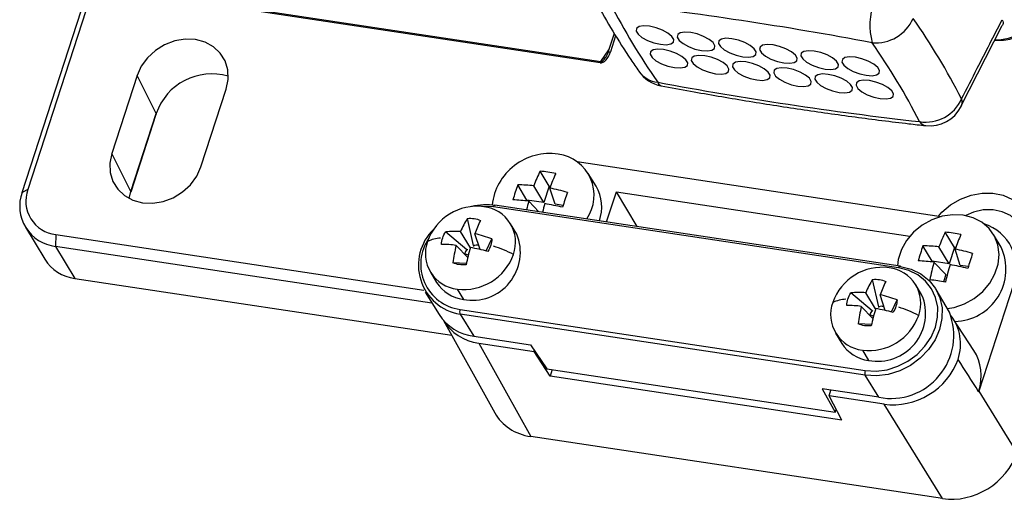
# Model space of a CAD drawing. Header units: millimetres. Extents: x 6 to 590, y 6 to 416.
# Tile 19 of 33: x 398 to 453, y 150 to 177. Entities that reach past the tile are written whole.
import ezdxf

# ---------------------------------------------------------------- set-up
doc = ezdxf.new("R2010")
doc.units = ezdxf.units.MM

msp = doc.modelspace()

# ---------------------------------------------------------------- linework, layer by layer
at = {"color": 7, "linetype": 'Continuous', "lineweight": 25}
for p, q in [((397.72, 167.627), (404.914, 189.777)), ((405.083, 189.463), (398.043, 167.786)), ((430.479, 174.96), (410.263, 178.003)), ((410.299, 178.079), (430.515, 175.036)), ((450.909, 172.486), (453.253, 177.07)), ((431.264, 176.629), (430.913, 175.55)), ((431.347, 176.498), (431.049, 175.58)), ((430.515, 175.036), (430.964, 175.707)), ((404.232, 174.238), (402.803, 169.838)), ((405.318, 172.086), (404.232, 174.238)), ((407.853, 169.078), (409.282, 173.477)), ((403.889, 167.686), (405.318, 172.086)), ((403.893, 167.657), (405.322, 172.056)), ((403.889, 167.686), (402.803, 169.838)), ((429.173, 169.369), (449.798, 166.265)), ((427.588, 167.971), (427.067, 168.832)), ((430.238, 167.975), (429.8, 168.702)), ((426.323, 167.193), (425.802, 168.053)), ((427.288, 167.047), (426.708, 168.004)), ((427.588, 167.971), (427.288, 167.047)), ((427.654, 167.961), (427.588, 167.971)), ((398.043, 167.786), (397.72, 167.627)), ((403.791, 167.279), (403.889, 167.686)), ((427.917, 166.953), (427.62, 167.866)), ((430.837, 165.959), (431.387, 167.653)), ((431.387, 167.653), (448.014, 165.15)), ((432.568, 165.698), (431.387, 167.653)), ((447.376, 163.349), (424.419, 166.805)), ((447.461, 163.456), (424.503, 166.912)), ((426.323, 167.193), (426.308, 167.144)), ((427.288, 167.047), (426.323, 167.193)), ((427.003, 166.536), (426.425, 167.13)), ((428.369, 166.885), (427.917, 166.953)), ((423.295, 164.613), (422.947, 166.154)), ((425.746, 165.271), (425.394, 165.855)), ((397.906, 165.664), (399.002, 163.846)), ((399.624, 165.24), (399.618, 164.573)), ((399.624, 165.24), (420.481, 162.101)), ((422.924, 164.384), (421.715, 165.394)), ((423.116, 164.491), (422.561, 165.407)), ((423.663, 164.398), (423.374, 165.285)), ((448.011, 165.14), (448.014, 165.15)), ((450.545, 164.516), (450.024, 165.376)), ((453.195, 164.519), (452.757, 165.246)), ((420.936, 161.364), (399.618, 164.573)), ((399.618, 164.573), (400.714, 162.755)), ((422.968, 163.949), (422.309, 164.629)), ((424.021, 164.313), (424.335, 165)), ((449.281, 163.737), (448.76, 164.597)), ((422.793, 164.157), (422.786, 164.136)), ((423.002, 164.082), (422.793, 164.157)), ((450.245, 163.592), (449.666, 164.548)), ((450.545, 164.516), (450.245, 163.592)), ((450.612, 164.506), (450.545, 164.516)), ((450.874, 163.497), (450.577, 164.411)), ((422.888, 163.604), (422.132, 163.643)), ((449.281, 163.737), (449.265, 163.688)), ((450.245, 163.592), (449.281, 163.737)), ((450.049, 162.989), (449.382, 163.674)), ((451.327, 163.429), (450.874, 163.497)), ((420.854, 163.119), (421.207, 162.535)), ((450.049, 162.989), (449.913, 162.569)), ((400.714, 162.755), (422.059, 159.542)), ((446.252, 161.157), (445.905, 162.698)), ((448.703, 161.815), (448.351, 162.4)), ((453.886, 162.42), (451.922, 156.374)), ((420.557, 161.97), (421.345, 160.711)), ((422.367, 162.156), (422.719, 161.571)), ((445.881, 160.928), (444.672, 161.939)), ((446.073, 161.035), (445.519, 161.951)), ((446.62, 160.943), (446.331, 161.829)), ((450.252, 160.841), (449.506, 162.126)), ((446.979, 160.857), (447.292, 161.544)), ((445.489, 157.277), (422.532, 160.733)), ((422.532, 160.733), (423.306, 159.482)), ((422.534, 161.001), (445.491, 157.545)), ((445.925, 160.493), (445.266, 161.173)), ((445.75, 160.701), (445.744, 160.68)), ((445.959, 160.627), (445.75, 160.701)), ((421.597, 160.374), (424.497, 155.155)), ((445.845, 160.148), (445.089, 160.188)), ((451.641, 158.682), (450.471, 160.479)), ((443.812, 159.664), (444.164, 159.079)), ((423.306, 159.482), (426.52, 158.999)), ((423.601, 159.093), (426.539, 153.805)), ((423.601, 159.093), (426.723, 158.623)), ((426.52, 158.999), (427.445, 157.644)), ((426.723, 158.623), (426.74, 158.676)), ((427.634, 157.222), (426.723, 158.623)), ((445.324, 158.7), (445.676, 158.115)), ((427.445, 157.644), (443.782, 155.184)), ((427.755, 157.597), (427.634, 157.222)), ((444.154, 154.735), (427.634, 157.222)), ((446.263, 156.027), (445.489, 157.277)), ((446.263, 156.027), (443.049, 156.51)), ((443.049, 156.51), (443.782, 155.184)), ((443.436, 156.107), (443.543, 156.436)), ((451.922, 156.374), (454.079, 152.89)), ((446.558, 155.637), (443.436, 156.107)), ((444.154, 154.735), (443.436, 156.107)), ((449.864, 150.294), (446.558, 155.637)), ((443.782, 155.184), (443.834, 155.346)), ((449.864, 150.294), (426.539, 153.805))]:
    msp.add_line(p, q, dxfattribs=at)
at = {"color": 7, "linetype": 'Continuous', "lineweight": 25, "flags": 128}
for points in [[(433.267, 177.031), (432.934, 177.053), (432.678, 177.011), (432.53, 176.91), (432.508, 176.763), (432.615, 176.586), (432.837, 176.401), (433.148, 176.231), (433.511, 176.096), (433.881, 176.013), (434.214, 175.99), (434.47, 176.032), (434.618, 176.133), (434.64, 176.281), (434.534, 176.458), (434.311, 176.642), (434, 176.812), (433.638, 176.947), (433.267, 177.031)], [(452.889, 176.271), (453.191, 176.288), (453.606, 176.359), (453.936, 176.48), (454.169, 176.649), (454.298, 176.86), (454.319, 177.106), (454.232, 177.379)], [(409.282, 173.477), (409.394, 174.025), (409.373, 174.565), (409.221, 175.069), (408.946, 175.512), (408.561, 175.873), (408.085, 176.132), (407.543, 176.277), (406.961, 176.301), (406.369, 176.203), (405.797, 175.986), (405.273, 175.663), (404.823, 175.25), (404.47, 174.767), (404.232, 174.238)], [(435.6, 176.68), (435.267, 176.702), (435.011, 176.66), (434.863, 176.559), (434.841, 176.412), (434.947, 176.235), (435.169, 176.05), (435.481, 175.88), (435.843, 175.745), (436.214, 175.662), (436.547, 175.639), (436.803, 175.681), (436.951, 175.782), (436.973, 175.93), (436.866, 176.107), (436.644, 176.291), (436.333, 176.461), (435.97, 176.596), (435.6, 176.68)], [(437.932, 176.329), (437.599, 176.351), (437.343, 176.309), (437.195, 176.208), (437.173, 176.06), (437.28, 175.884), (437.502, 175.699), (437.813, 175.529), (438.176, 175.394), (438.546, 175.311), (438.879, 175.288), (439.135, 175.33), (439.283, 175.431), (439.305, 175.579), (439.199, 175.756), (438.976, 175.94), (438.665, 176.11), (438.303, 176.245), (437.932, 176.329)], [(434.062, 175.713), (433.729, 175.735), (433.473, 175.693), (433.325, 175.592), (433.303, 175.444), (433.409, 175.268), (433.632, 175.083), (433.943, 174.913), (434.305, 174.778), (434.676, 174.695), (435.009, 174.672), (435.265, 174.714), (435.413, 174.815), (435.435, 174.963), (435.328, 175.14), (435.106, 175.324), (434.795, 175.494), (434.432, 175.629), (434.062, 175.713)], [(440.265, 175.978), (439.931, 176), (439.675, 175.958), (439.527, 175.857), (439.505, 175.709), (439.612, 175.533), (439.834, 175.348), (440.146, 175.178), (440.508, 175.043), (440.878, 174.959), (441.212, 174.937), (441.468, 174.979), (441.616, 175.08), (441.638, 175.228), (441.531, 175.404), (441.309, 175.589), (440.998, 175.759), (440.635, 175.894), (440.265, 175.978)], [(430.917, 175.521), (430.912, 175.537), (430.913, 175.55)], [(430.913, 175.55), (430.914, 175.552), (430.922, 175.564), (430.937, 175.574), (430.958, 175.58), (430.985, 175.583), (431.015, 175.583), (431.049, 175.58)], [(436.394, 175.362), (436.061, 175.384), (435.805, 175.342), (435.657, 175.241), (435.635, 175.093), (435.742, 174.917), (435.964, 174.732), (436.275, 174.562), (436.638, 174.427), (437.008, 174.343), (437.341, 174.321), (437.597, 174.363), (437.745, 174.464), (437.767, 174.612), (437.661, 174.788), (437.439, 174.973), (437.127, 175.143), (436.765, 175.278), (436.394, 175.362)], [(442.597, 175.626), (442.264, 175.649), (442.008, 175.607), (441.86, 175.506), (441.838, 175.358), (441.944, 175.181), (442.167, 174.997), (442.478, 174.827), (442.841, 174.692), (443.211, 174.608), (443.544, 174.586), (443.8, 174.628), (443.948, 174.729), (443.97, 174.877), (443.864, 175.053), (443.641, 175.238), (443.33, 175.408), (442.967, 175.543), (442.597, 175.626)], [(444.93, 175.275), (444.596, 175.298), (444.34, 175.256), (444.192, 175.155), (444.17, 175.007), (444.277, 174.83), (444.499, 174.646), (444.81, 174.476), (445.173, 174.341), (445.543, 174.257), (445.877, 174.235), (446.133, 174.277), (446.281, 174.378), (446.303, 174.525), (446.196, 174.702), (445.974, 174.887), (445.663, 175.057), (445.3, 175.192), (444.93, 175.275)], [(438.727, 175.011), (438.394, 175.033), (438.138, 174.991), (437.99, 174.89), (437.968, 174.742), (438.074, 174.565), (438.296, 174.381), (438.608, 174.211), (438.97, 174.076), (439.341, 173.992), (439.674, 173.97), (439.93, 174.012), (440.078, 174.113), (440.1, 174.261), (439.993, 174.437), (439.771, 174.622), (439.46, 174.792), (439.097, 174.927), (438.727, 175.011)], [(441.059, 174.659), (440.726, 174.682), (440.47, 174.64), (440.322, 174.539), (440.3, 174.391), (440.407, 174.214), (440.629, 174.03), (440.94, 173.86), (441.303, 173.725), (441.673, 173.641), (442.006, 173.619), (442.262, 173.661), (442.41, 173.762), (442.432, 173.909), (442.326, 174.086), (442.103, 174.271), (441.792, 174.441), (441.43, 174.576), (441.059, 174.659)], [(443.392, 174.308), (443.059, 174.331), (442.802, 174.289), (442.654, 174.188), (442.632, 174.04), (442.739, 173.863), (442.961, 173.679), (443.273, 173.509), (443.635, 173.374), (444.005, 173.29), (444.339, 173.268), (444.595, 173.31), (444.743, 173.411), (444.765, 173.558), (444.658, 173.735), (444.436, 173.92), (444.125, 174.09), (443.762, 174.225), (443.392, 174.308)], [(445.724, 173.957), (445.391, 173.979), (445.135, 173.938), (444.987, 173.837), (444.965, 173.689), (445.072, 173.512), (445.294, 173.328), (445.605, 173.158), (445.968, 173.023), (446.338, 172.939), (446.671, 172.917), (446.927, 172.959), (447.075, 173.06), (447.097, 173.207), (446.991, 173.384), (446.768, 173.569), (446.457, 173.739), (446.094, 173.874), (445.724, 173.957)], [(405.318, 172.086), (405.323, 172.07), (405.322, 172.056)], [(402.803, 169.838), (402.691, 169.29), (402.712, 168.75), (402.864, 168.246), (403.139, 167.803), (403.524, 167.443), (404, 167.183), (404.542, 167.038), (405.124, 167.014), (405.716, 167.113), (406.288, 167.329), (406.812, 167.652), (407.262, 168.065), (407.615, 168.549), (407.853, 169.078)], [(403.893, 167.657), (403.894, 167.67), (403.889, 167.686)], [(449.639, 166.289), (449.831, 166.5), (450.323, 166.916), (450.881, 167.244), (451.484, 167.469), (452.106, 167.583), (452.721, 167.581), (453.306, 167.463), (453.835, 167.233), (454.287, 166.902), (454.644, 166.482), (454.891, 165.992), (455.018, 165.45), (455.019, 164.88), (454.896, 164.304)], [(424.419, 166.805), (423.81, 166.838), (423.751, 166.835)], [(424.419, 166.805), (424.431, 166.838), (424.445, 166.866), (424.46, 166.888), (424.476, 166.903), (424.491, 166.911), (424.503, 166.912)], [(450.132, 161.047), (450.525, 161.117), (451.113, 161.318), (451.661, 161.623), (452.145, 162.018), (452.543, 162.487), (452.838, 163.009), (453.017, 163.561), (453.073, 164.119), (453.002, 164.658), (452.809, 165.156), (452.5, 165.589), (452.091, 165.94), (451.599, 166.193), (451.045, 166.337), (450.453, 166.366), (449.85, 166.278), (449.262, 166.077), (448.714, 165.772), (448.23, 165.377), (447.833, 164.908), (447.537, 164.386), (447.358, 163.834), (447.308, 163.479)], [(454.303, 163.739), (454.444, 164.083), (454.547, 164.599), (454.521, 165.107), (454.367, 165.577), (454.093, 165.986), (453.714, 166.311), (453.251, 166.535), (452.729, 166.644), (452.175, 166.635), (451.62, 166.506), (451.179, 166.314)], [(447.376, 163.349), (447.388, 163.382), (447.402, 163.41), (447.417, 163.432), (447.433, 163.447), (447.448, 163.455), (447.461, 163.456)], [(447.489, 163.434), (448.096, 163.28), (448.642, 163.014), (449.105, 162.646), (449.467, 162.19), (449.715, 161.663), (449.839, 161.087), (449.835, 160.482), (449.701, 159.872), (449.445, 159.281), (449.074, 158.731), (448.604, 158.243), (448.053, 157.837), (447.442, 157.527), (446.795, 157.326), (446.135, 157.242), (445.489, 157.277)], [(445.491, 157.545), (446.1, 157.512), (446.722, 157.591), (447.333, 157.781), (447.909, 158.072), (448.428, 158.456), (448.871, 158.915), (449.22, 159.434), (449.462, 159.991), (449.588, 160.566), (449.593, 161.136), (449.476, 161.68), (449.242, 162.177), (448.9, 162.607), (448.463, 162.954), (447.949, 163.205), (447.376, 163.349)]]:
    msp.add_lwpolyline(points, dxfattribs=at)
at = {"color": 7, "linetype": 'Continuous', "lineweight": 25}
for centre, radius, start, end in [((418.509, 159.379), 40.001, 26.7432, 35.4173), ((407.937, -25.53), 205.17, 79.34378, 83.53568), ((465.34, 195.968), 38.57, 207.203, 214.9576), ((450.021, 177.114), 4.267, 162.103, 193.7291), ((446.09, 178.387), 2.295, 264.6518, 336.6891), ((415.944, 154.929), 39.355, 27.203, 34.9576), ((414.265, 154.002), 38.57, 27.203, 34.9576), ((430.749, 174.879), 0.281, 146.0736, 163.2239), ((408.459, 171.019), 3.317, 73.4905, 161.2374), ((434.301, 175.628), 2, 214.7482, 259.4035), ((433.88, 175.366), 1.506, 215.7077, 264.2322), ((471.668, 375.5), 205.17, 259.34378, 263.53568), ((434.013, 173.946), 0.295, 195.2542, 254.1326), ((448.916, 173.831), 2.224, 261.0196, 335.8194), ((449.141, 173.394), 2, 263.6033, 332.9015), ((450.4, 172.732), 0.577, 334.5027, 19.1035), ((448.996, 171.908), 0.507, 212.6262, 261.0961), ((427.617, 166.537), 3.289, 81.7812, 173.4705), ((427.78, 167.468), 2.346, 325.1948, 82.4613), ((434.778, 165.003), 8.61, 153.5994, 159.6056), ((425.946, 158.386), 10.506, 79.0031, 83.8764), ((439.5, 163.639), 12.609, 156.3439, 160.4125), ((435.726, 164.362), 10.588, 159.5985, 164.4159), ((425.791, 159.456), 8.597, 83.8707, 89.921), ((428.188, 166.791), 2.368, 341.0124, 30.0036), ((399.877, 166.85), 2.292, 160.1826, 263.5165), ((399.84, 167.138), 1.91, 160.1826, 263.5165), ((425.274, 155.815), 12.277, 74.2112, 78.9813), ((443.567, 162.305), 15.872, 160.4007, 163.6137), ((423.501, 163.863), 2.98, 82.6746, 160.5911), ((424.014, 163.26), 3.666, 81.893, 103.1538), ((423.653, 164.807), 2.025, 340.1826, 83.5165), ((424.919, 154.746), 12.475, 83.0692, 87.2059), ((438.055, 163.883), 12.075, 164.4026, 166.7955), ((444.831, 161.844), 18.236, 163.6018, 165.19), ((424.078, 148.906), 18.378, 76.593, 79.7874), ((426.932, 163.62), 4.722, 147.554, 157.7653), ((429.837, 163.051), 6.839, 154.0602, 160.933), ((422.99, 163.512), 2.817, 134.1998, 260.6347), ((422.208, 160.686), 4.734, 85.7171, 95.9731), ((423.234, 164.238), 2.716, 259.0722, 22.3535), ((421.562, 157.399), 8.091, 69.9572, 77.0598), ((457.736, 161.548), 8.61, 153.5994, 159.6056), ((448.903, 154.93), 10.506, 79.0031, 83.8764), ((462.457, 160.183), 12.609, 156.3439, 160.4125), ((422.889, 163.564), 2.588, 145.5165, 262.1201), ((422.595, 164.167), 2.025, 160.1826, 263.5165), ((421.602, 162.768), 2.276, 94.3476, 113.5977), ((421.432, 157.902), 6.784, 82.5728, 89.5513), ((430.293, 162.69), 8.216, 166.3535, 173.3377), ((423.462, 163.982), 0.652, 78.7081, 104.8646), ((421.423, 155.681), 9.398, 63.9002, 71.3528), ((458.683, 160.906), 10.588, 159.5985, 164.4159), ((448.748, 156), 8.597, 83.8707, 89.921), ((422.747, 165.111), 2.98, 262.6746, 340.5911), ((423.414, 163.951), 0.655, 138.5455, 161.6323), ((434.693, 161.034), 12.082, 163.2982, 168.0684), ((421.091, 152.882), 11.8, 75.2052, 80.0956), ((450.49, 163.29), 2.971, 271.6225, 24.4359), ((448.231, 152.36), 12.277, 74.2112, 78.9813), ((466.524, 158.85), 15.872, 160.4007, 163.6137), ((401.004, 165.099), 2.362, 212.0368, 262.9426), ((447.453, 163.418), 0.0389, 23.5466, 78.3981), ((447.877, 151.291), 12.475, 83.0692, 87.2059), ((461.362, 160.338), 12.436, 164.4371, 169.1365), ((468.325, 158.239), 18.794, 163.6252, 166.7427), ((447.035, 145.45), 18.378, 76.593, 79.7874), ((446.459, 160.408), 2.98, 82.6746, 160.5911), ((446.61, 161.352), 2.025, 340.1826, 83.5165), ((422.974, 163.64), 2.085, 212.0183, 262.9611), ((449.89, 160.164), 4.722, 147.554, 157.7653), ((452.795, 159.595), 6.839, 154.0602, 160.933), ((447.269, 147.193), 15.602, 79.7993, 83.0801), ((445.165, 157.23), 4.734, 85.7171, 95.9731), ((446.191, 160.782), 2.716, 259.0722, 22.3535), ((444.519, 153.944), 8.091, 69.9572, 77.0598), ((445.552, 160.712), 2.025, 160.1826, 263.5165), ((444.559, 159.312), 2.276, 94.3476, 113.5977), ((444.389, 154.446), 6.784, 82.5728, 89.5513), ((423.651, 162.214), 2.753, 213.087, 262.7812), ((422.89, 160.864), 0.381, 159.0587, 200.1367), ((453.25, 159.234), 8.216, 166.3535, 173.3377), ((445.704, 161.656), 2.98, 262.6746, 340.5911), ((446.372, 160.495), 0.655, 138.5455, 161.6323), ((457.651, 157.578), 12.082, 163.2982, 168.0684), ((444.048, 149.426), 11.8, 75.2052, 80.0956), ((446.42, 160.527), 0.652, 78.7081, 104.8646), ((446.94, 159.526), 3.564, 259.054, 21.6655), ((444.38, 152.226), 9.398, 63.9002, 71.3528), ((445.932, 160.184), 2.085, 212.0183, 262.9611), ((445.847, 157.408), 0.381, 159.0587, 200.1367)]:
    msp.add_arc(centre, radius, start, end, dxfattribs=at)
for centre, major_axis, ratio, start_param, end_param in [((430.691, 175.667), (0.246, 0.698), 0.49537, 3.236055, 4.761512), ((430.746, 175.576), (0.245, 0.535), 0.303381, 3.223042, 4.177722), ((430.746, 175.576), (0.245, 0.535), 0.303381, 4.177722, 4.748499), ((450.671, 162.903), (2.999, 1.806), 0.847406, 5.50958, 6.905786), ((424.601, 162.173), (2.999, 1.806), 0.847406, 3.140687, 3.938631), ((447.519, 158.598), (2.999, 1.806), 0.847406, 5.52879, 6.379734), ((448.689, 156.801), (2.999, 1.806), 0.847406, 5.518816, 6.312849), ((447.558, 158.717), (2.998, 1.806), 0.847664, 3.938806, 5.49024), ((449.79, 155.109), (-116.343, 183.271), 0.011308, 4.711959, 4.721933), ((448.708, 156.859), (2.998, 1.806), 0.847664, 5.500214, 5.50945), ((427.539, 156.885), (2.999, 1.806), 0.847406, 3.111929, 3.938631), ((450.864, 153.374), (2.998, 1.806), 0.847664, 3.938806, 5.50945)]:
    msp.add_ellipse(centre, major_axis=major_axis, ratio=ratio, start_param=start_param, end_param=end_param, dxfattribs=at)
for points, knots in [([(429.825, 179.188), (429.97, 178.909), (430.39, 178.101), (431.169, 176.754), (431.988, 175.464), (432.507, 174.707), (432.657, 174.488)], [0, 0, 0, 0, 0.179256, 0.52006, 0.861258, 1, 1, 1, 1]), ([(450.946, 172.92), (451.242, 173.498), (451.539, 174.076), (451.835, 174.654), (452.306, 175.571), (452.775, 176.487), (453.244, 177.404)], [0, 0, 0, 0, 0.002234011, 0.002234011, 0.002234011, 0.005776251, 0.005776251, 0.005776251, 0.005776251]), ([(453.244, 177.404), (453.287, 177.302), (453.34, 177.175), (453.259, 177.092), (453.243, 177.076)], [0, 0, 0, 0, 0.811015, 1, 1, 1, 1]), ([(452.83, 176.242), (452.91, 176.239), (453.178, 176.231), (453.575, 176.281), (453.996, 176.388), (454.317, 176.556), (454.551, 176.765), (454.626, 176.94), (454.661, 177.021)], [0, 0, 0, 0, 0.086472, 0.289794, 0.496467, 0.684237, 0.854566, 1, 1, 1, 1]), ([(433.933, 173.662), (434.486, 173.56), (436.091, 173.263), (438.731, 172.812), (441.839, 172.324), (444.916, 171.89), (447.27, 171.594), (448.596, 171.443), (448.918, 171.407)], [0, 0, 0, 0, 0.108549, 0.31483, 0.521154, 0.727529, 0.933959, 1, 1, 1, 1])]:
    msp.add_open_spline(points, degree=3, knots=knots, dxfattribs=at)
for points in [[(422.947, 166.154), (423.21, 166.183), (423.469, 166.144), (423.687, 166.042)], [(421.485, 164.685), (421.491, 164.926), (421.571, 165.174), (421.715, 165.394)], [(423.295, 164.613), (423.293, 164.597), (423.291, 164.58), (423.289, 164.564)], [(424.335, 165), (424.329, 164.759), (424.249, 164.511), (424.104, 164.291)], [(422.97, 164.367), (422.954, 164.373), (422.939, 164.379), (422.924, 164.384)], [(422.872, 163.532), (422.61, 163.501), (422.351, 163.541), (422.132, 163.643)], [(445.905, 162.698), (446.167, 162.728), (446.426, 162.689), (446.645, 162.586)], [(444.442, 161.23), (444.448, 161.47), (444.529, 161.719), (444.672, 161.939)], [(447.292, 161.544), (447.287, 161.303), (447.206, 161.055), (447.062, 160.835)], [(445.927, 160.912), (445.912, 160.917), (445.896, 160.923), (445.881, 160.928)], [(446.252, 161.157), (446.25, 161.141), (446.248, 161.125), (446.247, 161.109)], [(445.829, 160.076), (445.567, 160.046), (445.308, 160.085), (445.089, 160.188)]]:
    msp.add_open_spline(points, degree=3, dxfattribs=at)

doc.saveas('drawing.dxf')
